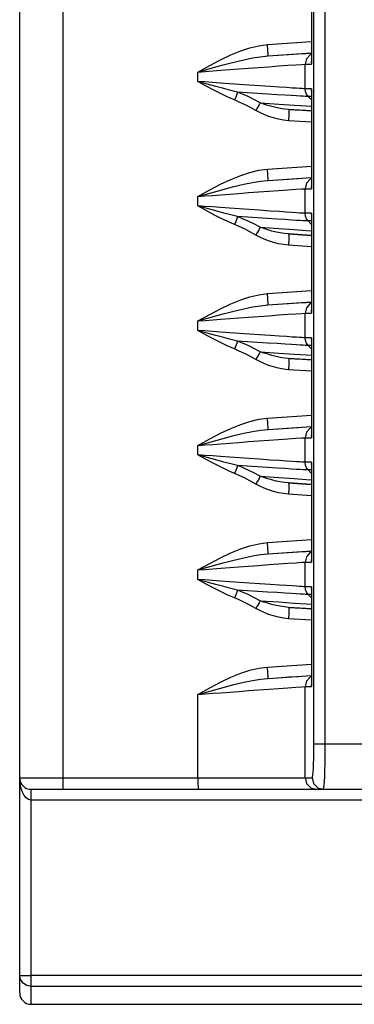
# Model space of a CAD drawing. Header units: millimetres. Extents: x 0 to 700, y 0 to 600.
# Tile 41 of 65: x 267 to 281, y 442 to 486. Entities that reach past the tile are written whole.
import ezdxf

# ---------------------------------------------------------------- set-up
doc = ezdxf.new("R2010")
doc.units = ezdxf.units.MM
doc.header["$LTSCALE"] = 39.111111
doc.layers.get('0').update_dxf_attribs({"linetype": 'CONTINUOUS'})

msp = doc.modelspace()

# ---------------------------------------------------------------- linework, layer by layer
at = {"color": 7, "linetype": 'CONTINUOUS'}
for p, q in [((266.654, 442.868), (266.654, 516.645)), ((268.549, 516.645), (268.549, 452.345)), ((279.629, 453.845), (279.629, 516.645)), ((280.129, 453.845), (280.129, 516.645)), ((279.519, 488.21), (279.519, 483.961)), ((279.522, 488.291), (279.522, 483.878)), ((276.402, 484.467), (276.808, 484.6)), ((276.808, 484.6), (277.198, 484.692)), ((277.198, 484.692), (277.589, 484.743)), ((277.589, 484.743), (279.519, 484.878)), ((277.603, 484.495), (277.589, 484.743)), ((275.516, 484.076), (275.97, 484.291)), ((275.97, 484.291), (276.402, 484.467)), ((276.918, 484.153), (277.267, 484.21)), ((277.267, 484.21), (277.598, 484.244)), ((277.598, 484.244), (279.519, 484.378)), ((277.598, 484.244), (277.606, 484.312)), ((277.598, 484.244), (278.06, 484.275)), ((277.606, 484.312), (277.603, 484.495)), ((278.06, 484.275), (278.51, 484.305)), ((278.51, 484.305), (278.929, 484.332)), ((278.929, 484.332), (279.293, 484.355)), ((279.293, 484.355), (279.519, 484.368)), ((279.472, 484.299), (279.304, 484.118)), ((279.519, 484.315), (279.472, 484.299)), ((274.511, 483.533), (275.034, 483.823)), ((275.034, 483.823), (275.516, 484.076)), ((275.099, 483.701), (275.627, 483.847)), ((275.627, 483.847), (276.104, 483.972)), ((276.104, 483.972), (276.535, 484.075)), ((276.535, 484.075), (276.918, 484.153)), ((276.751, 483.703), (277.191, 483.736)), ((277.191, 483.736), (277.635, 483.768)), ((277.635, 483.768), (278.069, 483.8)), ((278.069, 483.8), (278.477, 483.829)), ((278.477, 483.829), (278.834, 483.854)), ((278.834, 483.854), (279.104, 483.871)), ((279.104, 483.871), (279.242, 483.878)), ((279.304, 484.118), (279.242, 483.878)), ((279.242, 482.791), (279.242, 483.878)), ((279.242, 483.878), (279.522, 483.878)), ((279.522, 484.039), (279.515, 483.962)), ((279.515, 483.962), (279.522, 483.878)), ((279.519, 483.961), (279.522, 483.878)), ((274.511, 483.533), (275.099, 483.701)), ((274.511, 483.533), (274.829, 483.558)), ((274.511, 483.116), (274.511, 483.533)), ((274.829, 483.558), (275.169, 483.584)), ((275.169, 483.584), (275.531, 483.611)), ((275.531, 483.611), (275.916, 483.64)), ((275.916, 483.64), (276.324, 483.671)), ((276.324, 483.671), (276.751, 483.703)), ((274.881, 482.912), (274.511, 483.116)), ((274.928, 482.999), (274.511, 483.116)), ((274.818, 483.094), (274.511, 483.116)), ((275.152, 483.07), (274.818, 483.094)), ((275.222, 482.73), (274.881, 482.912)), ((275.307, 482.894), (274.928, 482.999)), ((275.515, 483.044), (275.152, 483.07)), ((275.651, 482.801), (275.307, 482.894)), ((275.907, 483.016), (275.515, 483.044)), ((276.771, 482.956), (275.907, 483.016)), ((277.237, 482.923), (276.771, 482.956)), ((277.695, 482.891), (277.237, 482.923)), ((278.095, 482.864), (277.695, 482.891)), ((278.416, 482.842), (278.095, 482.864)), ((275.54, 482.568), (275.222, 482.73)), ((275.839, 482.425), (275.54, 482.568)), ((275.967, 482.719), (275.651, 482.801)), ((276.127, 482.299), (275.839, 482.425)), ((276.261, 482.647), (275.967, 482.719)), ((276.179, 482.429), (276.127, 482.299)), ((276.225, 482.548), (276.179, 482.429)), ((276.261, 482.647), (276.225, 482.548)), ((276.486, 482.554), (276.261, 482.647)), ((277.135, 482.589), (276.261, 482.647)), ((276.727, 482.447), (276.486, 482.554)), ((276.984, 482.321), (276.727, 482.447)), ((277.589, 482.559), (277.135, 482.589)), ((278.007, 482.532), (277.589, 482.559)), ((278.358, 482.51), (278.007, 482.532)), ((278.638, 482.492), (278.358, 482.51)), ((278.665, 482.826), (278.416, 482.842)), ((278.858, 482.479), (278.638, 482.492)), ((278.856, 482.813), (278.665, 482.826)), ((279, 482.804), (278.856, 482.813)), ((279.027, 482.469), (278.858, 482.479)), ((279.104, 482.798), (279, 482.804)), ((279.156, 482.461), (279.027, 482.469)), ((279.175, 482.794), (279.104, 482.798)), ((279.25, 482.456), (279.156, 482.461)), ((279.219, 482.792), (279.175, 482.794)), ((279.242, 482.791), (279.219, 482.792)), ((279.258, 482.668), (279.242, 482.791)), ((279.522, 482.791), (279.242, 482.791)), ((279.314, 482.453), (279.25, 482.456)), ((279.304, 482.552), (279.258, 482.668)), ((279.377, 482.451), (279.304, 482.552)), ((279.355, 482.451), (279.314, 482.453)), ((279.377, 482.451), (279.355, 482.451)), ((279.377, 482.451), (279.519, 482.297)), ((279.519, 482.451), (279.377, 482.451)), ((279.518, 482.758), (279.515, 482.717)), ((279.515, 482.717), (279.517, 482.668)), ((279.517, 482.668), (279.519, 482.652)), ((279.522, 482.791), (279.518, 482.758)), ((279.522, 482.791), (279.519, 482.724)), ((279.519, 482.724), (279.519, 482.71)), ((279.519, 482.71), (279.519, 478.461)), ((279.522, 482.791), (279.522, 478.378)), ((276.339, 482.207), (276.127, 482.299)), ((276.567, 482.1), (276.339, 482.207)), ((276.811, 481.975), (276.567, 482.1)), ((277.259, 482.177), (276.984, 482.321)), ((277.21, 482.081), (277.146, 481.962)), ((277.259, 482.177), (277.21, 482.081)), ((277.259, 482.177), (278.079, 482.119)), ((277.422, 482.117), (277.259, 482.176)), ((277.595, 482.061), (277.422, 482.117)), ((277.775, 482.009), (277.595, 482.061)), ((277.96, 481.964), (277.775, 482.009)), ((278.079, 482.119), (278.765, 482.072)), ((278.765, 482.072), (279.289, 482.037)), ((279.289, 482.037), (279.519, 482.023)), ((277.073, 481.831), (276.811, 481.975)), ((277.146, 481.962), (277.073, 481.831)), ((277.246, 481.738), (277.073, 481.831)), ((277.434, 481.651), (277.246, 481.738)), ((277.634, 481.572), (277.434, 481.651)), ((277.844, 481.503), (277.634, 481.572)), ((278.147, 481.927), (277.96, 481.964)), ((278.333, 481.898), (278.147, 481.927)), ((278.516, 481.881), (278.333, 481.898)), ((278.521, 481.63), (278.507, 481.382)), ((278.516, 481.881), (278.524, 481.813)), ((278.516, 481.881), (279.096, 481.842)), ((279.519, 481.811), (278.516, 481.881)), ((278.524, 481.813), (278.521, 481.63)), ((279.096, 481.842), (279.519, 481.815)), ((278.062, 481.447), (277.844, 481.503)), ((278.285, 481.406), (278.062, 481.447)), ((278.507, 481.382), (278.285, 481.406)), ((279.519, 481.311), (278.507, 481.382)), ((277.589, 479.243), (279.519, 479.378)), ((275.97, 478.791), (276.402, 478.967)), ((276.402, 478.967), (276.808, 479.1)), ((276.808, 479.1), (277.198, 479.192)), ((277.198, 479.192), (277.589, 479.243)), ((277.603, 478.995), (277.589, 479.243)), ((277.606, 478.812), (277.603, 478.995)), ((275.034, 478.323), (275.516, 478.576)), ((275.516, 478.576), (275.97, 478.791)), ((276.104, 478.472), (276.535, 478.575)), ((276.535, 478.575), (276.918, 478.653)), ((276.918, 478.653), (277.267, 478.71)), ((277.267, 478.71), (277.598, 478.744)), ((277.598, 478.744), (279.519, 478.878)), ((277.598, 478.744), (277.606, 478.812)), ((277.598, 478.744), (278.06, 478.775)), ((278.06, 478.775), (278.51, 478.805)), ((278.51, 478.805), (278.929, 478.832)), ((278.929, 478.832), (279.293, 478.855)), ((279.304, 478.618), (279.242, 478.378)), ((279.293, 478.855), (279.519, 478.868)), ((279.472, 478.799), (279.304, 478.618)), ((279.519, 478.815), (279.472, 478.799)), ((279.522, 478.539), (279.515, 478.462)), ((274.511, 478.033), (275.034, 478.323)), ((274.511, 478.033), (275.099, 478.201)), ((274.829, 478.058), (275.169, 478.084)), ((275.099, 478.201), (275.627, 478.347)), ((275.169, 478.084), (275.531, 478.111)), ((275.531, 478.111), (275.916, 478.14)), ((275.627, 478.347), (276.104, 478.472)), ((275.916, 478.14), (276.324, 478.171)), ((276.324, 478.171), (276.751, 478.203)), ((276.751, 478.203), (277.191, 478.236)), ((277.191, 478.236), (277.635, 478.268)), ((277.635, 478.268), (278.069, 478.3)), ((278.069, 478.3), (278.477, 478.329)), ((278.477, 478.329), (278.834, 478.354)), ((278.834, 478.354), (279.104, 478.371)), ((279.104, 478.371), (279.242, 478.378)), ((279.242, 477.291), (279.242, 478.378)), ((279.242, 478.378), (279.522, 478.378)), ((279.515, 478.462), (279.522, 478.378)), ((279.519, 478.461), (279.522, 478.378)), ((274.511, 478.033), (274.829, 478.058)), ((274.511, 477.616), (274.511, 478.033)), ((274.881, 477.412), (274.511, 477.616)), ((274.928, 477.499), (274.511, 477.616)), ((274.818, 477.594), (274.511, 477.616)), ((275.152, 477.57), (274.818, 477.594)), ((275.222, 477.23), (274.881, 477.412)), ((275.307, 477.394), (274.928, 477.499)), ((275.515, 477.544), (275.152, 477.57)), ((275.54, 477.068), (275.222, 477.23)), ((275.651, 477.301), (275.307, 477.394)), ((275.907, 477.516), (275.515, 477.544)), ((275.967, 477.219), (275.651, 477.301)), ((276.771, 477.456), (275.907, 477.516)), ((276.261, 477.147), (275.967, 477.219)), ((277.237, 477.423), (276.771, 477.456)), ((277.695, 477.391), (277.237, 477.423)), ((278.095, 477.364), (277.695, 477.391)), ((278.416, 477.342), (278.095, 477.364)), ((278.665, 477.326), (278.416, 477.342)), ((278.856, 477.313), (278.665, 477.326)), ((279, 477.304), (278.856, 477.313)), ((279.104, 477.298), (279, 477.304)), ((279.175, 477.294), (279.104, 477.298)), ((279.219, 477.292), (279.175, 477.294)), ((279.242, 477.291), (279.219, 477.292)), ((279.258, 477.168), (279.242, 477.291)), ((279.522, 477.291), (279.242, 477.291)), ((279.518, 477.258), (279.515, 477.217)), ((279.515, 477.217), (279.517, 477.168)), ((279.522, 477.291), (279.518, 477.258)), ((279.522, 477.291), (279.519, 477.224)), ((279.519, 477.224), (279.519, 477.21)), ((279.519, 477.21), (279.519, 472.961)), ((279.522, 477.291), (279.522, 472.878)), ((275.839, 476.925), (275.54, 477.068)), ((276.127, 476.799), (275.839, 476.925)), ((276.179, 476.929), (276.127, 476.799)), ((276.339, 476.707), (276.127, 476.799)), ((276.225, 477.048), (276.179, 476.929)), ((276.261, 477.147), (276.225, 477.048)), ((276.486, 477.054), (276.261, 477.147)), ((277.135, 477.089), (276.261, 477.147)), ((276.727, 476.947), (276.486, 477.054)), ((276.984, 476.821), (276.727, 476.947)), ((277.259, 476.677), (276.984, 476.821)), ((277.589, 477.059), (277.135, 477.089)), ((278.007, 477.032), (277.589, 477.059)), ((278.358, 477.01), (278.007, 477.032)), ((278.638, 476.992), (278.358, 477.01)), ((278.858, 476.979), (278.638, 476.992)), ((279.027, 476.969), (278.858, 476.979)), ((279.156, 476.961), (279.027, 476.969)), ((279.25, 476.956), (279.156, 476.961)), ((279.314, 476.953), (279.25, 476.956)), ((279.304, 477.052), (279.258, 477.168)), ((279.377, 476.951), (279.304, 477.052)), ((279.355, 476.951), (279.314, 476.953)), ((279.377, 476.951), (279.355, 476.951)), ((279.377, 476.951), (279.519, 476.797)), ((279.519, 476.951), (279.377, 476.951)), ((279.517, 477.168), (279.519, 477.152)), ((276.567, 476.6), (276.339, 476.707)), ((276.811, 476.475), (276.567, 476.6)), ((277.073, 476.331), (276.811, 476.475)), ((277.146, 476.462), (277.073, 476.331)), ((277.246, 476.238), (277.073, 476.331)), ((277.21, 476.581), (277.146, 476.462)), ((277.259, 476.677), (277.21, 476.581)), ((277.259, 476.677), (278.079, 476.619)), ((277.422, 476.617), (277.259, 476.676)), ((277.595, 476.561), (277.422, 476.617)), ((277.775, 476.509), (277.595, 476.561)), ((277.96, 476.464), (277.775, 476.509)), ((278.147, 476.427), (277.96, 476.464)), ((278.079, 476.619), (278.765, 476.572)), ((278.333, 476.398), (278.147, 476.427)), ((278.516, 476.381), (278.333, 476.398)), ((278.516, 476.381), (278.524, 476.313)), ((278.516, 476.381), (279.096, 476.342)), ((279.519, 476.311), (278.516, 476.381)), ((278.765, 476.572), (279.289, 476.537)), ((279.096, 476.342), (279.519, 476.315)), ((279.289, 476.537), (279.519, 476.523)), ((277.434, 476.151), (277.246, 476.238)), ((277.634, 476.072), (277.434, 476.151)), ((277.844, 476.003), (277.634, 476.072)), ((278.062, 475.947), (277.844, 476.003)), ((278.285, 475.906), (278.062, 475.947)), ((278.507, 475.882), (278.285, 475.906)), ((278.521, 476.13), (278.507, 475.882)), ((278.524, 476.313), (278.521, 476.13)), ((279.519, 475.811), (278.507, 475.882)), ((277.198, 473.692), (277.589, 473.743)), ((277.589, 473.743), (279.519, 473.878)), ((277.603, 473.495), (277.589, 473.743)), ((275.516, 473.076), (275.97, 473.291)), ((275.97, 473.291), (276.402, 473.467)), ((276.402, 473.467), (276.808, 473.6)), ((276.808, 473.6), (277.198, 473.692)), ((277.598, 473.244), (279.519, 473.378)), ((277.598, 473.244), (277.606, 473.312)), ((277.606, 473.312), (277.603, 473.495)), ((278.06, 473.275), (278.51, 473.305)), ((278.51, 473.305), (278.929, 473.332)), ((278.929, 473.332), (279.293, 473.355)), ((279.293, 473.355), (279.519, 473.368)), ((279.472, 473.299), (279.304, 473.118)), ((279.519, 473.315), (279.472, 473.299)), ((275.034, 472.823), (275.516, 473.076)), ((275.099, 472.701), (275.627, 472.847)), ((275.627, 472.847), (276.104, 472.972)), ((276.104, 472.972), (276.535, 473.075)), ((276.535, 473.075), (276.918, 473.153)), ((276.918, 473.153), (277.267, 473.21)), ((277.267, 473.21), (277.598, 473.244)), ((277.598, 473.244), (278.06, 473.275)), ((278.477, 472.829), (278.834, 472.854)), ((278.834, 472.854), (279.104, 472.871)), ((279.104, 472.871), (279.242, 472.878)), ((279.304, 473.118), (279.242, 472.878)), ((279.242, 471.791), (279.242, 472.878)), ((279.242, 472.878), (279.522, 472.878)), ((279.522, 473.039), (279.515, 472.962)), ((279.515, 472.962), (279.522, 472.878)), ((279.519, 472.961), (279.522, 472.878)), ((274.511, 472.533), (275.034, 472.823)), ((274.511, 472.533), (275.099, 472.701)), ((274.511, 472.533), (274.829, 472.558)), ((274.511, 472.116), (274.511, 472.533)), ((274.829, 472.558), (275.169, 472.584)), ((275.169, 472.584), (275.531, 472.611)), ((275.531, 472.611), (275.916, 472.64)), ((275.916, 472.64), (276.324, 472.671)), ((276.324, 472.671), (276.751, 472.703)), ((276.751, 472.703), (277.191, 472.736)), ((277.191, 472.736), (277.635, 472.768)), ((277.635, 472.768), (278.069, 472.8)), ((278.069, 472.8), (278.477, 472.829)), ((274.881, 471.912), (274.511, 472.116)), ((274.928, 471.999), (274.511, 472.116)), ((274.818, 472.094), (274.511, 472.116)), ((275.152, 472.07), (274.818, 472.094)), ((275.307, 471.894), (274.928, 471.999)), ((275.515, 472.044), (275.152, 472.07)), ((275.907, 472.016), (275.515, 472.044)), ((276.771, 471.956), (275.907, 472.016)), ((275.222, 471.73), (274.881, 471.912)), ((275.54, 471.568), (275.222, 471.73)), ((275.651, 471.801), (275.307, 471.894)), ((275.839, 471.425), (275.54, 471.568)), ((275.967, 471.719), (275.651, 471.801)), ((276.261, 471.647), (275.967, 471.719)), ((276.225, 471.548), (276.179, 471.429)), ((276.261, 471.647), (276.225, 471.548)), ((276.486, 471.554), (276.261, 471.647)), ((277.135, 471.589), (276.261, 471.647)), ((276.727, 471.447), (276.486, 471.554)), ((277.237, 471.923), (276.771, 471.956)), ((277.589, 471.559), (277.135, 471.589)), ((277.695, 471.891), (277.237, 471.923)), ((278.007, 471.532), (277.589, 471.559)), ((278.095, 471.864), (277.695, 471.891)), ((278.416, 471.842), (278.095, 471.864)), ((278.665, 471.826), (278.416, 471.842)), ((278.856, 471.813), (278.665, 471.826)), ((279, 471.804), (278.856, 471.813)), ((279.104, 471.798), (279, 471.804)), ((279.175, 471.794), (279.104, 471.798)), ((279.219, 471.792), (279.175, 471.794)), ((279.242, 471.791), (279.219, 471.792)), ((279.258, 471.668), (279.242, 471.791)), ((279.522, 471.791), (279.242, 471.791)), ((279.304, 471.552), (279.258, 471.668)), ((279.377, 471.451), (279.304, 471.552)), ((279.518, 471.758), (279.515, 471.717)), ((279.515, 471.717), (279.517, 471.668)), ((279.517, 471.668), (279.519, 471.652)), ((279.522, 471.791), (279.518, 471.758)), ((279.522, 471.791), (279.519, 471.724)), ((279.519, 471.724), (279.519, 471.71)), ((279.519, 471.71), (279.519, 467.461)), ((279.522, 471.791), (279.522, 467.378)), ((276.127, 471.299), (275.839, 471.425)), ((276.179, 471.429), (276.127, 471.299)), ((276.339, 471.207), (276.127, 471.299)), ((276.567, 471.1), (276.339, 471.207)), ((276.984, 471.321), (276.727, 471.447)), ((277.259, 471.177), (276.984, 471.321)), ((277.259, 471.177), (277.21, 471.081)), ((277.259, 471.177), (278.079, 471.119)), ((277.422, 471.117), (277.259, 471.176)), ((277.595, 471.061), (277.422, 471.117)), ((278.358, 471.51), (278.007, 471.532)), ((278.079, 471.119), (278.765, 471.072)), ((278.638, 471.492), (278.358, 471.51)), ((278.858, 471.479), (278.638, 471.492)), ((279.027, 471.469), (278.858, 471.479)), ((279.156, 471.461), (279.027, 471.469)), ((279.25, 471.456), (279.156, 471.461)), ((279.314, 471.453), (279.25, 471.456)), ((279.355, 471.451), (279.314, 471.453)), ((279.377, 471.451), (279.355, 471.451)), ((279.377, 471.451), (279.519, 471.297)), ((279.519, 471.451), (279.377, 471.451)), ((276.811, 470.975), (276.567, 471.1)), ((277.073, 470.831), (276.811, 470.975)), ((277.146, 470.962), (277.073, 470.831)), ((277.246, 470.738), (277.073, 470.831)), ((277.21, 471.081), (277.146, 470.962)), ((277.434, 470.651), (277.246, 470.738)), ((277.775, 471.009), (277.595, 471.061)), ((277.96, 470.964), (277.775, 471.009)), ((278.147, 470.927), (277.96, 470.964)), ((278.333, 470.898), (278.147, 470.927)), ((278.516, 470.881), (278.333, 470.898)), ((278.516, 470.881), (278.524, 470.813)), ((278.516, 470.881), (279.096, 470.842)), ((279.519, 470.811), (278.516, 470.881)), ((278.524, 470.813), (278.521, 470.63)), ((278.765, 471.072), (279.289, 471.037)), ((279.096, 470.842), (279.519, 470.815)), ((279.289, 471.037), (279.519, 471.023)), ((277.634, 470.572), (277.434, 470.651)), ((277.844, 470.503), (277.634, 470.572)), ((278.062, 470.447), (277.844, 470.503)), ((278.285, 470.406), (278.062, 470.447)), ((278.507, 470.382), (278.285, 470.406)), ((278.521, 470.63), (278.507, 470.382)), ((279.519, 470.311), (278.507, 470.382)), ((276.402, 467.967), (276.808, 468.1)), ((276.808, 468.1), (277.198, 468.192)), ((277.198, 468.192), (277.589, 468.243)), ((277.589, 468.243), (279.519, 468.378)), ((277.603, 467.995), (277.589, 468.243)), ((275.516, 467.576), (275.97, 467.791)), ((275.97, 467.791), (276.402, 467.967)), ((276.535, 467.575), (276.918, 467.653)), ((276.918, 467.653), (277.267, 467.71)), ((277.267, 467.71), (277.598, 467.744)), ((277.598, 467.744), (279.519, 467.878)), ((277.598, 467.744), (277.606, 467.812)), ((277.598, 467.744), (278.06, 467.775)), ((277.606, 467.812), (277.603, 467.995)), ((278.06, 467.775), (278.51, 467.805)), ((278.51, 467.805), (278.929, 467.832)), ((278.929, 467.832), (279.293, 467.855)), ((279.293, 467.855), (279.519, 467.868)), ((279.472, 467.799), (279.304, 467.618)), ((279.519, 467.815), (279.472, 467.799)), ((274.511, 467.033), (275.034, 467.323)), ((274.511, 467.033), (275.099, 467.201)), ((275.034, 467.323), (275.516, 467.576)), ((275.099, 467.201), (275.627, 467.347)), ((275.627, 467.347), (276.104, 467.472)), ((276.104, 467.472), (276.535, 467.575)), ((276.324, 467.171), (276.751, 467.203)), ((276.751, 467.203), (277.191, 467.236)), ((277.191, 467.236), (277.635, 467.268)), ((277.635, 467.268), (278.069, 467.3)), ((278.069, 467.3), (278.477, 467.329)), ((278.477, 467.329), (278.834, 467.354)), ((278.834, 467.354), (279.104, 467.371)), ((279.104, 467.371), (279.242, 467.378)), ((279.304, 467.618), (279.242, 467.378)), ((279.242, 466.291), (279.242, 467.378)), ((279.242, 467.378), (279.522, 467.378)), ((279.522, 467.539), (279.515, 467.462)), ((279.515, 467.462), (279.522, 467.378)), ((279.519, 467.461), (279.522, 467.378)), ((274.511, 467.033), (274.829, 467.058)), ((274.511, 466.616), (274.511, 467.033)), ((274.829, 467.058), (275.169, 467.084)), ((275.169, 467.084), (275.531, 467.111)), ((275.531, 467.111), (275.916, 467.14)), ((275.916, 467.14), (276.324, 467.171)), ((274.881, 466.412), (274.511, 466.616)), ((274.928, 466.499), (274.511, 466.616)), ((274.818, 466.594), (274.511, 466.616)), ((275.152, 466.57), (274.818, 466.594)), ((275.222, 466.23), (274.881, 466.412)), ((275.307, 466.394), (274.928, 466.499)), ((275.515, 466.544), (275.152, 466.57)), ((275.651, 466.301), (275.307, 466.394)), ((275.907, 466.516), (275.515, 466.544)), ((276.771, 466.456), (275.907, 466.516)), ((277.237, 466.423), (276.771, 466.456)), ((277.695, 466.391), (277.237, 466.423)), ((278.095, 466.364), (277.695, 466.391)), ((278.416, 466.342), (278.095, 466.364)), ((278.665, 466.326), (278.416, 466.342)), ((278.856, 466.313), (278.665, 466.326)), ((275.54, 466.068), (275.222, 466.23)), ((275.839, 465.925), (275.54, 466.068)), ((275.967, 466.219), (275.651, 466.301)), ((276.127, 465.799), (275.839, 465.925)), ((276.261, 466.147), (275.967, 466.219)), ((276.179, 465.929), (276.127, 465.799)), ((276.225, 466.048), (276.179, 465.929)), ((276.261, 466.147), (276.225, 466.048)), ((276.486, 466.054), (276.261, 466.147)), ((277.135, 466.089), (276.261, 466.147)), ((276.727, 465.947), (276.486, 466.054)), ((276.984, 465.821), (276.727, 465.947)), ((277.589, 466.059), (277.135, 466.089)), ((278.007, 466.032), (277.589, 466.059)), ((278.358, 466.01), (278.007, 466.032)), ((278.638, 465.992), (278.358, 466.01)), ((278.858, 465.979), (278.638, 465.992)), ((279, 466.304), (278.856, 466.313)), ((279.027, 465.969), (278.858, 465.979)), ((279.104, 466.298), (279, 466.304)), ((279.156, 465.961), (279.027, 465.969)), ((279.175, 466.294), (279.104, 466.298)), ((279.25, 465.956), (279.156, 465.961)), ((279.219, 466.292), (279.175, 466.294)), ((279.242, 466.291), (279.219, 466.292)), ((279.258, 466.168), (279.242, 466.291)), ((279.522, 466.291), (279.242, 466.291)), ((279.314, 465.953), (279.25, 465.956)), ((279.304, 466.052), (279.258, 466.168)), ((279.377, 465.951), (279.304, 466.052)), ((279.355, 465.951), (279.314, 465.953)), ((279.377, 465.951), (279.355, 465.951)), ((279.377, 465.951), (279.519, 465.797)), ((279.519, 465.951), (279.377, 465.951)), ((279.518, 466.258), (279.515, 466.217)), ((279.515, 466.217), (279.517, 466.168)), ((279.517, 466.168), (279.519, 466.152)), ((279.522, 466.291), (279.518, 466.258)), ((279.522, 466.291), (279.519, 466.224)), ((279.519, 466.224), (279.519, 466.21)), ((279.519, 466.21), (279.519, 461.961)), ((279.522, 466.291), (279.522, 461.878)), ((276.339, 465.707), (276.127, 465.799)), ((276.567, 465.6), (276.339, 465.707)), ((276.811, 465.475), (276.567, 465.6)), ((277.073, 465.331), (276.811, 465.475)), ((277.259, 465.677), (276.984, 465.821)), ((277.146, 465.462), (277.073, 465.331)), ((277.21, 465.581), (277.146, 465.462)), ((277.259, 465.677), (277.21, 465.581)), ((277.259, 465.677), (278.079, 465.619)), ((277.422, 465.617), (277.259, 465.676)), ((277.595, 465.561), (277.422, 465.617)), ((277.775, 465.509), (277.595, 465.561)), ((277.96, 465.464), (277.775, 465.509)), ((278.147, 465.427), (277.96, 465.464)), ((278.079, 465.619), (278.765, 465.572)), ((278.765, 465.572), (279.289, 465.537)), ((279.289, 465.537), (279.519, 465.523)), ((277.246, 465.238), (277.073, 465.331)), ((277.434, 465.151), (277.246, 465.238)), ((277.634, 465.072), (277.434, 465.151)), ((277.844, 465.003), (277.634, 465.072)), ((278.333, 465.398), (278.147, 465.427)), ((278.516, 465.381), (278.333, 465.398)), ((278.521, 465.13), (278.507, 464.882)), ((278.516, 465.381), (278.524, 465.313)), ((278.516, 465.381), (279.096, 465.342)), ((279.519, 465.311), (278.516, 465.381)), ((278.524, 465.313), (278.521, 465.13)), ((279.096, 465.342), (279.519, 465.315)), ((278.062, 464.947), (277.844, 465.003)), ((278.285, 464.906), (278.062, 464.947)), ((278.507, 464.882), (278.285, 464.906)), ((279.519, 464.811), (278.507, 464.882)), ((277.589, 462.743), (279.519, 462.878)), ((275.97, 462.291), (276.402, 462.467)), ((276.402, 462.467), (276.808, 462.6)), ((276.808, 462.6), (277.198, 462.692)), ((277.198, 462.692), (277.589, 462.743)), ((277.603, 462.495), (277.589, 462.743)), ((277.606, 462.312), (277.603, 462.495)), ((275.034, 461.823), (275.516, 462.076)), ((275.516, 462.076), (275.97, 462.291)), ((275.627, 461.847), (276.104, 461.972)), ((276.104, 461.972), (276.535, 462.075)), ((276.535, 462.075), (276.918, 462.153)), ((276.918, 462.153), (277.267, 462.21)), ((277.267, 462.21), (277.598, 462.244)), ((277.598, 462.244), (279.519, 462.378)), ((277.598, 462.244), (277.606, 462.312)), ((277.598, 462.244), (278.06, 462.275)), ((278.06, 462.275), (278.51, 462.305)), ((278.51, 462.305), (278.929, 462.332)), ((278.929, 462.332), (279.293, 462.355)), ((279.304, 462.118), (279.242, 461.878)), ((279.293, 462.355), (279.519, 462.368)), ((279.472, 462.299), (279.304, 462.118)), ((279.519, 462.315), (279.472, 462.299)), ((279.522, 462.039), (279.515, 461.962)), ((274.511, 461.533), (275.034, 461.823)), ((274.511, 461.533), (275.099, 461.701)), ((274.511, 461.533), (274.829, 461.558)), ((274.829, 461.558), (275.169, 461.584)), ((275.099, 461.701), (275.627, 461.847)), ((275.169, 461.584), (275.531, 461.611)), ((275.531, 461.611), (275.916, 461.64)), ((275.916, 461.64), (276.324, 461.671)), ((276.324, 461.671), (276.751, 461.703)), ((276.751, 461.703), (277.191, 461.736)), ((277.191, 461.736), (277.635, 461.768)), ((277.635, 461.768), (278.069, 461.8)), ((278.069, 461.8), (278.477, 461.829)), ((278.477, 461.829), (278.834, 461.854)), ((278.834, 461.854), (279.104, 461.871)), ((279.104, 461.871), (279.242, 461.878)), ((279.242, 460.791), (279.242, 461.878)), ((279.242, 461.878), (279.522, 461.878)), ((279.515, 461.962), (279.522, 461.878)), ((279.519, 461.961), (279.522, 461.878)), ((274.511, 461.116), (274.511, 461.533)), ((274.881, 460.912), (274.511, 461.116)), ((274.928, 460.999), (274.511, 461.116)), ((274.818, 461.094), (274.511, 461.116)), ((275.152, 461.07), (274.818, 461.094)), ((275.222, 460.73), (274.881, 460.912)), ((275.307, 460.894), (274.928, 460.999)), ((275.515, 461.044), (275.152, 461.07)), ((275.54, 460.568), (275.222, 460.73)), ((275.651, 460.801), (275.307, 460.894)), ((275.907, 461.016), (275.515, 461.044)), ((275.967, 460.719), (275.651, 460.801)), ((276.771, 460.956), (275.907, 461.016)), ((276.261, 460.647), (275.967, 460.719)), ((277.237, 460.923), (276.771, 460.956)), ((277.695, 460.891), (277.237, 460.923)), ((278.095, 460.864), (277.695, 460.891)), ((278.416, 460.842), (278.095, 460.864)), ((278.665, 460.826), (278.416, 460.842)), ((278.856, 460.813), (278.665, 460.826)), ((279, 460.804), (278.856, 460.813)), ((279.104, 460.798), (279, 460.804)), ((279.175, 460.794), (279.104, 460.798)), ((279.219, 460.792), (279.175, 460.794)), ((279.242, 460.791), (279.219, 460.792)), ((279.258, 460.668), (279.242, 460.791)), ((279.522, 460.791), (279.242, 460.791)), ((279.304, 460.552), (279.258, 460.668)), ((279.518, 460.758), (279.515, 460.717)), ((279.515, 460.717), (279.517, 460.668)), ((279.517, 460.668), (279.519, 460.652)), ((279.522, 460.791), (279.518, 460.758)), ((279.522, 460.791), (279.519, 460.724)), ((279.519, 460.724), (279.519, 460.71)), ((279.519, 460.71), (279.519, 456.461)), ((279.522, 460.791), (279.522, 456.378)), ((275.839, 460.425), (275.54, 460.568)), ((276.127, 460.299), (275.839, 460.425)), ((276.179, 460.429), (276.127, 460.299)), ((276.339, 460.207), (276.127, 460.299)), ((276.225, 460.548), (276.179, 460.429)), ((276.261, 460.647), (276.225, 460.548)), ((276.486, 460.554), (276.261, 460.647)), ((277.135, 460.589), (276.261, 460.647)), ((276.727, 460.447), (276.486, 460.554)), ((276.984, 460.321), (276.727, 460.447)), ((277.259, 460.177), (276.984, 460.321)), ((277.589, 460.559), (277.135, 460.589)), ((278.007, 460.532), (277.589, 460.559)), ((278.358, 460.51), (278.007, 460.532)), ((278.638, 460.492), (278.358, 460.51)), ((278.858, 460.479), (278.638, 460.492)), ((279.027, 460.469), (278.858, 460.479)), ((279.156, 460.461), (279.027, 460.469)), ((279.25, 460.456), (279.156, 460.461)), ((279.314, 460.453), (279.25, 460.456)), ((279.377, 460.451), (279.304, 460.552)), ((279.355, 460.451), (279.314, 460.453)), ((279.377, 460.451), (279.355, 460.451)), ((279.377, 460.451), (279.519, 460.297)), ((279.519, 460.451), (279.377, 460.451)), ((276.567, 460.1), (276.339, 460.207)), ((276.811, 459.975), (276.567, 460.1)), ((277.073, 459.831), (276.811, 459.975)), ((277.146, 459.962), (277.073, 459.831)), ((277.246, 459.738), (277.073, 459.831)), ((277.21, 460.081), (277.146, 459.962)), ((277.259, 460.177), (277.21, 460.081)), ((277.259, 460.177), (278.079, 460.119)), ((277.422, 460.117), (277.259, 460.176)), ((277.595, 460.061), (277.422, 460.117)), ((277.775, 460.009), (277.595, 460.061)), ((277.96, 459.964), (277.775, 460.009)), ((278.147, 459.927), (277.96, 459.964)), ((278.079, 460.119), (278.765, 460.072)), ((278.333, 459.898), (278.147, 459.927)), ((278.516, 459.881), (278.333, 459.898)), ((278.516, 459.881), (278.524, 459.813)), ((278.516, 459.881), (279.096, 459.842)), ((279.519, 459.811), (278.516, 459.881)), ((278.524, 459.813), (278.521, 459.63)), ((278.765, 460.072), (279.289, 460.037)), ((279.096, 459.842), (279.519, 459.815)), ((279.289, 460.037), (279.519, 460.023)), ((277.434, 459.651), (277.246, 459.738)), ((277.634, 459.572), (277.434, 459.651)), ((277.844, 459.503), (277.634, 459.572)), ((278.062, 459.447), (277.844, 459.503)), ((278.285, 459.406), (278.062, 459.447)), ((278.507, 459.382), (278.285, 459.406)), ((278.521, 459.63), (278.507, 459.382)), ((279.519, 459.311), (278.507, 459.382)), ((276.808, 457.1), (277.198, 457.192)), ((277.198, 457.192), (277.589, 457.243)), ((277.589, 457.243), (279.519, 457.378)), ((277.603, 456.995), (277.589, 457.243)), ((275.516, 456.576), (275.97, 456.791)), ((275.97, 456.791), (276.402, 456.967)), ((276.402, 456.967), (276.808, 457.1)), ((277.598, 456.744), (279.519, 456.878)), ((277.598, 456.744), (277.606, 456.812)), ((277.598, 456.744), (278.06, 456.775)), ((277.606, 456.812), (277.603, 456.995)), ((278.06, 456.775), (278.51, 456.805)), ((278.51, 456.805), (278.929, 456.832)), ((278.929, 456.832), (279.293, 456.855)), ((279.293, 456.855), (279.519, 456.868)), ((279.472, 456.799), (279.304, 456.618)), ((279.519, 456.815), (279.472, 456.799)), ((274.511, 456.033), (275.034, 456.323)), ((275.034, 456.323), (275.516, 456.576)), ((275.099, 456.201), (275.627, 456.347)), ((275.627, 456.347), (276.104, 456.472)), ((276.104, 456.472), (276.535, 456.575)), ((276.535, 456.575), (276.918, 456.653)), ((276.918, 456.653), (277.267, 456.71)), ((277.267, 456.71), (277.598, 456.744)), ((278.069, 456.3), (278.477, 456.329)), ((278.477, 456.329), (278.834, 456.354)), ((278.834, 456.354), (279.104, 456.371)), ((279.104, 456.371), (279.242, 456.378)), ((279.304, 456.618), (279.242, 456.378)), ((279.242, 452.345), (279.242, 456.378)), ((279.242, 456.378), (279.522, 456.378)), ((279.522, 456.539), (279.515, 456.462)), ((279.515, 456.462), (279.522, 456.378)), ((279.519, 456.461), (279.522, 456.378)), ((274.511, 456.033), (275.099, 456.201)), ((274.511, 456.033), (274.829, 456.058)), ((274.511, 452.345), (274.511, 456.033)), ((274.829, 456.058), (275.169, 456.084)), ((275.169, 456.084), (275.531, 456.111)), ((275.531, 456.111), (275.916, 456.14)), ((275.916, 456.14), (276.324, 456.171)), ((276.324, 456.171), (276.751, 456.203)), ((276.751, 456.203), (277.191, 456.236)), ((277.191, 456.236), (277.635, 456.268)), ((277.635, 456.268), (278.069, 456.3)), ((279.628, 453.639), (279.629, 453.845)), ((279.629, 453.845), (317.653, 453.845)), ((280.128, 453.571), (280.129, 453.845)), ((279.621, 453.188), (279.626, 453.416)), ((279.626, 453.416), (279.628, 453.639)), ((280.121, 452.968), (280.125, 453.273)), ((280.125, 453.273), (280.128, 453.571)), ((279.606, 452.771), (279.614, 452.968)), ((279.614, 452.968), (279.621, 453.188)), ((280.114, 452.676), (280.121, 452.968)), ((279.572, 452.4), (279.584, 452.482)), ((279.584, 452.482), (279.595, 452.607)), ((279.595, 452.607), (279.606, 452.771)), ((280.094, 452.194), (280.105, 452.413)), ((280.105, 452.413), (280.114, 452.676)), ((266.66, 452.191), (266.654, 452.345)), ((266.654, 452.345), (279.551, 452.345)), ((266.681, 452.029), (266.66, 452.191)), ((266.718, 451.867), (266.681, 452.029)), ((268.549, 452.345), (268.553, 452.095)), ((268.553, 452.095), (268.562, 451.912)), ((274.511, 452.345), (274.514, 452.095)), ((274.514, 452.095), (274.524, 451.912)), ((279.242, 452.345), (279.309, 452.095)), ((279.309, 452.095), (279.492, 451.912)), ((279.551, 452.345), (279.561, 452.357)), ((279.551, 452.345), (279.618, 452.095)), ((279.561, 452.357), (279.572, 452.4)), ((279.618, 452.095), (279.8, 451.912)), ((280.071, 451.919), (280.083, 452.028)), ((280.083, 452.028), (280.094, 452.194)), ((266.773, 451.712), (266.718, 451.867)), ((266.847, 451.573), (266.773, 451.712)), ((266.938, 451.463), (266.847, 451.573)), ((267.154, 442.345), (267.154, 451.845)), ((267.154, 451.845), (317.611, 451.845)), ((268.562, 451.912), (268.576, 451.845)), ((274.524, 451.912), (274.537, 451.845)), ((279.492, 451.912), (279.742, 451.845)), ((279.8, 451.912), (280.05, 451.845)), ((280.05, 451.845), (280.06, 451.861)), ((280.06, 451.861), (280.071, 451.919)), ((267.041, 451.392), (266.938, 451.463)), ((267.154, 451.366), (267.041, 451.392)), ((317.611, 451.366), (267.154, 451.366)), ((266.692, 443.442), (266.654, 443.633)), ((266.654, 443.633), (266.721, 443.622)), ((266.801, 443.28), (266.692, 443.442)), ((266.721, 443.622), (266.904, 443.614)), ((266.963, 443.172), (266.801, 443.28)), ((266.904, 443.614), (267.154, 443.612)), ((333.533, 443.612), (267.154, 443.612)), ((267.154, 443.134), (266.963, 443.172)), ((333.512, 443.134), (267.154, 443.134)), ((267.154, 442.345), (333.441, 442.345))]:
    msp.add_line(p, q, dxfattribs=at)
for centre in [(267.154, 452.345), (267.154, 442.845)]:
    msp.add_arc(centre, 0.5, 180, 270, dxfattribs=at)

doc.saveas('drawing.dxf')
